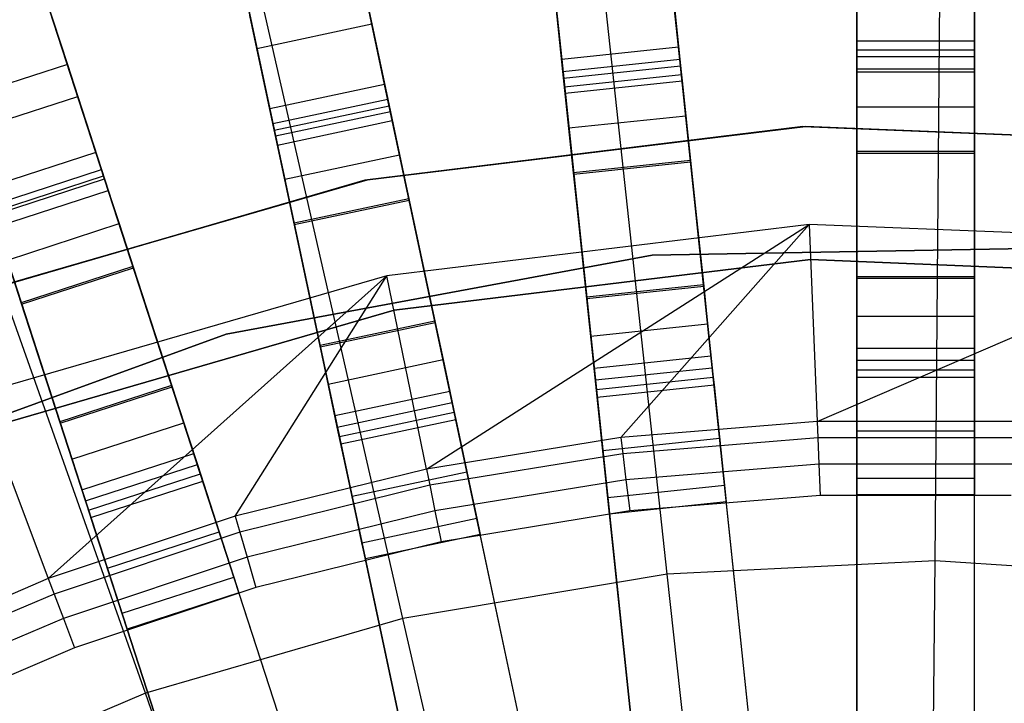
# Model space of a CAD drawing. Extents: x 0.4 to 55.5, y 0.4 to 55.5.
# Tile 48 of 103: x 26.8 to 28, y 30.7 to 31.6. Entities that reach past the tile are written whole.
import ezdxf

# ---------------------------------------------------------------- set-up
doc = ezdxf.new("R2010")
doc.units = 0
doc.header["$LTSCALE"] = 2.54
doc.layers.get('0').update_dxf_attribs({"color": 13, "linetype": 'CONTINUOUS'})

# ---------------------------------------------------------------- blocks, each defined once
blk = doc.blocks.new('M_STL')
at = {"color": 0}
for p, q in [((27.848, 34.6077, 31.2051), (27.848, 31.5289, 31.4853)), ((27.848, 34.6077, 31.2051), (27.848, 31.5289, 31.4853)), ((27.998, 31.5289, 31.4853), (27.998, 34.6077, 31.2051)), ((27.998, 31.5289, 31.4853), (27.998, 34.6077, 31.2051)), ((27.6202, 31.5213, 31.4851), (27.2982, 34.5852, 31.2044)), ((27.6202, 31.5213, 31.4851), (27.2982, 34.5852, 31.2044)), ((27.149, 34.5695, 31.2044), (27.471, 31.5057, 31.4851)), ((27.149, 34.5695, 31.2044), (27.471, 31.5057, 31.4851)), ((27.848, 31.4938, 31.6374), (27.848, 34.5698, 31.3609)), ((27.848, 31.4938, 31.6374), (27.848, 34.5698, 31.3609)), ((27.998, 31.4938, 31.6374), (27.998, 34.5698, 31.3609)), ((27.998, 31.4938, 31.6374), (27.998, 34.5698, 31.3609)), ((27.6239, 31.4863, 31.6372), (27.3022, 34.5473, 31.3602)), ((27.6239, 31.4863, 31.6372), (27.3022, 34.5473, 31.3602)), ((27.4747, 31.4706, 31.6372), (27.153, 34.5317, 31.3602)), ((27.4747, 31.4706, 31.6372), (27.153, 34.5317, 31.3602)), ((27.2449, 31.4739, 31.4849), (26.604, 34.4891, 31.2037)), ((27.2449, 31.4739, 31.4849), (26.604, 34.4891, 31.2037)), ((26.4573, 34.4579, 31.2037), (27.0982, 31.4427, 31.4849)), ((26.4573, 34.4579, 31.2037), (27.0982, 31.4427, 31.4849)), ((27.2523, 31.4393, 31.637), (26.612, 34.4517, 31.3595)), ((27.2523, 31.4393, 31.637), (26.612, 34.4517, 31.3595)), ((27.1055, 31.4081, 31.637), (26.4652, 34.4206, 31.3595)), ((27.1055, 31.4081, 31.637), (26.4652, 34.4206, 31.3595)), ((26.8763, 31.387, 31.4847), (25.9233, 34.3203, 31.203)), ((26.8763, 31.387, 31.4847), (25.9233, 34.3203, 31.203)), ((26.8873, 31.3533, 31.6368), (25.9351, 34.2839, 31.3588)), ((26.8873, 31.3533, 31.6368), (25.9351, 34.2839, 31.3588)), ((27.848, 32.1535, 2.3959), (27.848, 31.5095, 10.6567)), ((27.848, 32.1535, 2.3959), (27.848, 31.5095, 10.6567)), ((27.998, 32.1535, 2.3959), (27.998, 31.5095, 10.6567)), ((27.998, 32.1535, 2.3959), (27.998, 31.5095, 10.6567)), ((27.5554, 32.1382, 2.3959), (27.6227, 31.4977, 10.6567)), ((27.5554, 32.1382, 2.3959), (27.6227, 31.4977, 10.6567)), ((27.4062, 32.1225, 2.3959), (27.4735, 31.482, 10.6567)), ((27.4062, 32.1225, 2.3959), (27.4735, 31.482, 10.6567)), ((26.6408, 32.1118, 2.4076), (26.8398, 31.4994, 10.6684)), ((26.6408, 32.1118, 2.4076), (26.8398, 31.4994, 10.6684)), ((27.1168, 32.0766, 2.3959), (27.2507, 31.4467, 10.6567)), ((27.1168, 32.0766, 2.3959), (27.2507, 31.4467, 10.6567)), ((27.9477, 30.8659, 199.1905), (27.9576, 32.0511, 199.4703)), ((27.9477, 30.8659, 199.1905), (27.9576, 32.0511, 199.4703)), ((26.9701, 32.0455, 2.3959), (27.104, 31.4155, 10.6567)), ((26.9701, 32.0455, 2.3959), (27.104, 31.4155, 10.6567)), ((27.6058, 30.8489, 199.1905), (27.4781, 32.0272, 199.4703)), ((27.6058, 30.8489, 199.1905), (27.4781, 32.0272, 199.4703)), ((26.687, 31.9696, 2.3959), (26.886, 31.3571, 10.6567)), ((26.687, 31.9696, 2.3959), (26.886, 31.3571, 10.6567)), ((27.2683, 30.7923, 199.1905), (27.0046, 31.9478, 199.4703)), ((27.2683, 30.7923, 199.1905), (27.0046, 31.9478, 199.4703)), ((26.9396, 30.6969, 199.1905), (26.5436, 31.8139, 199.4703)), ((26.9396, 30.6969, 199.1905), (26.5436, 31.8139, 199.4703)), ((27.848, 31.518, 10.8876), (27.848, 31.6162, 10.7958)), ((27.848, 31.518, 10.8876), (27.848, 31.6162, 10.7958)), ((27.998, 31.6162, 10.7958), (27.998, 31.518, 10.8876)), ((27.998, 31.6162, 10.7958), (27.998, 31.518, 10.8876)), ((27.6116, 31.6038, 10.7958), (27.6218, 31.5062, 10.8876)), ((27.6116, 31.6038, 10.7958), (27.6218, 31.5062, 10.8876)), ((27.2196, 31.593, 10.6684), (27.2285, 31.551, 10.7958)), ((27.2196, 31.593, 10.6684), (27.2285, 31.551, 10.7958)), ((27.4726, 31.4905, 10.8876), (27.4624, 31.5881, 10.7958)), ((27.4726, 31.4905, 10.8876), (27.4624, 31.5881, 10.7958)), ((27.0818, 31.5199, 10.7958), (27.0729, 31.5618, 10.6684)), ((27.0818, 31.5199, 10.7958), (27.0729, 31.5618, 10.6684)), ((27.0818, 31.5199, 10.7958), (27.2285, 31.551, 10.7958)), ((27.0818, 31.5199, 10.7958), (27.2285, 31.551, 10.7958)), ((27.2285, 31.551, 10.7958), (27.2489, 31.455, 10.8876)), ((27.2285, 31.551, 10.7958), (27.2489, 31.455, 10.8876)), ((27.1022, 31.4239, 10.8876), (27.0818, 31.5199, 10.7958)), ((27.1022, 31.4239, 10.8876), (27.0818, 31.5199, 10.7958)), ((27.6202, 31.5213, 31.4851), (27.471, 31.5057, 31.4851)), ((27.6202, 31.5213, 31.4851), (27.471, 31.5057, 31.4851)), ((27.7221, 30.5522, 31.52), (27.6202, 31.5213, 31.4851)), ((27.7221, 30.5522, 31.52), (27.6202, 31.5213, 31.4851)), ((27.848, 31.5289, 31.4853), (27.848, 30.5588, 31.52)), ((27.998, 31.5289, 31.4853), (27.848, 31.5289, 31.4853)), ((27.848, 31.5289, 31.4853), (27.848, 30.5588, 31.52)), ((27.998, 31.5289, 31.4853), (27.848, 31.5289, 31.4853)), ((27.998, 30.5588, 31.52), (27.998, 31.5289, 31.4853)), ((27.998, 30.5588, 31.52), (27.998, 31.5289, 31.4853)), ((27.848, 31.518, 10.8876), (27.998, 31.518, 10.8876)), ((27.848, 31.3881, 10.922), (27.848, 31.518, 10.8876)), ((27.848, 31.518, 10.8876), (27.998, 31.518, 10.8876)), ((27.848, 31.3881, 10.922), (27.848, 31.518, 10.8876)), ((27.848, 31.5095, 10.6567), (27.848, 31.49, 10.7146)), ((27.848, 31.5095, 10.6567), (27.998, 31.5095, 10.6567)), ((27.848, 31.5095, 10.6567), (27.998, 31.5095, 10.6567)), ((27.848, 31.5095, 10.6567), (27.848, 31.49, 10.7146)), ((27.998, 31.518, 10.8876), (27.998, 31.3881, 10.922)), ((27.998, 31.518, 10.8876), (27.998, 31.3881, 10.922)), ((27.998, 31.5095, 10.6567), (27.998, 31.49, 10.7146)), ((27.998, 31.5095, 10.6567), (27.998, 31.49, 10.7146)), ((26.8398, 31.4994, 10.6684), (26.6972, 31.453, 10.6684)), ((26.8398, 31.4994, 10.6684), (26.6972, 31.453, 10.6684)), ((26.8398, 31.4994, 10.6684), (26.8531, 31.4586, 10.7958)), ((26.8398, 31.4994, 10.6684), (26.8531, 31.4586, 10.7958)), ((27.471, 31.5057, 31.4851), (27.5729, 30.5365, 31.52)), ((27.471, 31.5057, 31.4851), (27.5729, 30.5365, 31.52)), ((27.4726, 31.4905, 10.8876), (27.6218, 31.5062, 10.8876)), ((27.4726, 31.4905, 10.8876), (27.6218, 31.5062, 10.8876)), ((27.4735, 31.482, 10.6567), (27.6227, 31.4977, 10.6567)), ((27.4735, 31.482, 10.6567), (27.6227, 31.4977, 10.6567)), ((27.6218, 31.5062, 10.8876), (27.6354, 31.3769, 10.922)), ((27.6218, 31.5062, 10.8876), (27.6354, 31.3769, 10.922)), ((27.6227, 31.4977, 10.6567), (27.6247, 31.4783, 10.7146)), ((27.6227, 31.4977, 10.6567), (27.6247, 31.4783, 10.7146)), ((27.848, 30.561, 31.67), (27.848, 31.4938, 31.6374)), ((27.848, 31.4938, 31.6374), (27.998, 31.4938, 31.6374)), ((27.848, 30.561, 31.67), (27.848, 31.4938, 31.6374)), ((27.848, 31.4938, 31.6374), (27.998, 31.4938, 31.6374)), ((27.998, 30.561, 31.67), (27.998, 31.4938, 31.6374)), ((27.998, 30.561, 31.67), (27.998, 31.4938, 31.6374)), ((27.4862, 31.3612, 10.922), (27.4726, 31.4905, 10.8876)), ((27.4862, 31.3612, 10.922), (27.4726, 31.4905, 10.8876)), ((27.4735, 31.482, 10.6567), (27.4756, 31.4626, 10.7146)), ((27.4735, 31.482, 10.6567), (27.4756, 31.4626, 10.7146)), ((27.4747, 31.4706, 31.6372), (27.6239, 31.4863, 31.6372)), ((27.4747, 31.4706, 31.6372), (27.6239, 31.4863, 31.6372)), ((27.7218, 30.5544, 31.67), (27.6239, 31.4863, 31.6372)), ((27.7218, 30.5544, 31.67), (27.6239, 31.4863, 31.6372)), ((27.848, 31.49, 10.7146), (27.848, 31.4454, 10.7564)), ((27.848, 31.49, 10.7146), (27.998, 31.49, 10.7146)), ((27.848, 31.49, 10.7146), (27.998, 31.49, 10.7146)), ((27.848, 31.49, 10.7146), (27.848, 31.4454, 10.7564)), ((27.998, 31.49, 10.7146), (27.998, 31.4454, 10.7564)), ((27.998, 31.49, 10.7146), (27.998, 31.4454, 10.7564)), ((27.2449, 31.4739, 31.4849), (27.0982, 31.4427, 31.4849)), ((27.2449, 31.4739, 31.4849), (27.0982, 31.4427, 31.4849)), ((27.4484, 30.5168, 31.52), (27.2449, 31.4739, 31.4849)), ((27.4484, 30.5168, 31.52), (27.2449, 31.4739, 31.4849)), ((27.5727, 30.5387, 31.67), (27.4747, 31.4706, 31.6372)), ((27.5727, 30.5387, 31.67), (27.4747, 31.4706, 31.6372)), ((27.4756, 31.4626, 10.7146), (27.6247, 31.4783, 10.7146)), ((27.4756, 31.4626, 10.7146), (27.6247, 31.4783, 10.7146)), ((27.6247, 31.4783, 10.7146), (27.6294, 31.4339, 10.7564)), ((27.6247, 31.4783, 10.7146), (27.6294, 31.4339, 10.7564)), ((26.7104, 31.4122, 10.7958), (26.8531, 31.4586, 10.7958)), ((26.7104, 31.4122, 10.7958), (26.8531, 31.4586, 10.7958)), ((26.8531, 31.4586, 10.7958), (26.8834, 31.3652, 10.8876)), ((26.8531, 31.4586, 10.7958), (26.8834, 31.3652, 10.8876)), ((27.4756, 31.4626, 10.7146), (27.4802, 31.4183, 10.7564)), ((27.4756, 31.4626, 10.7146), (27.4802, 31.4183, 10.7564)), ((27.1022, 31.4239, 10.8876), (27.2489, 31.455, 10.8876)), ((27.1022, 31.4239, 10.8876), (27.2489, 31.455, 10.8876)), ((27.104, 31.4155, 10.6567), (27.2507, 31.4467, 10.6567)), ((27.104, 31.4155, 10.6567), (27.2507, 31.4467, 10.6567)), ((27.2489, 31.455, 10.8876), (27.2759, 31.3279, 10.922)), ((27.2489, 31.455, 10.8876), (27.2759, 31.3279, 10.922)), ((27.2507, 31.4467, 10.6567), (27.2547, 31.4277, 10.7146)), ((27.2507, 31.4467, 10.6567), (27.2547, 31.4277, 10.7146)), ((27.848, 31.4454, 10.7564), (27.848, 31.3863, 10.772)), ((27.848, 31.4454, 10.7564), (27.998, 31.4454, 10.7564)), ((27.848, 31.4454, 10.7564), (27.998, 31.4454, 10.7564)), ((27.848, 31.4454, 10.7564), (27.848, 31.3863, 10.772)), ((27.998, 31.4454, 10.7564), (27.998, 31.3863, 10.772)), ((27.998, 31.4454, 10.7564), (27.998, 31.3863, 10.772)), ((27.0982, 31.4427, 31.4849), (27.3016, 30.4856, 31.52)), ((27.0982, 31.4427, 31.4849), (27.3016, 30.4856, 31.52)), ((27.1055, 31.4081, 31.637), (27.2523, 31.4393, 31.637)), ((27.1055, 31.4081, 31.637), (27.2523, 31.4393, 31.637)), ((27.4479, 30.519, 31.67), (27.2523, 31.4393, 31.637)), ((27.4479, 30.519, 31.67), (27.2523, 31.4393, 31.637)), ((27.4802, 31.4183, 10.7564), (27.6294, 31.4339, 10.7564)), ((27.4802, 31.4183, 10.7564), (27.6294, 31.4339, 10.7564)), ((27.6294, 31.4339, 10.7564), (27.6356, 31.3752, 10.772)), ((27.6294, 31.4339, 10.7564), (27.6356, 31.3752, 10.772)), ((27.1292, 31.2967, 10.922), (27.1022, 31.4239, 10.8876)), ((27.1292, 31.2967, 10.922), (27.1022, 31.4239, 10.8876)), ((27.108, 31.3965, 10.7146), (27.2547, 31.4277, 10.7146)), ((27.108, 31.3965, 10.7146), (27.2547, 31.4277, 10.7146)), ((27.7787, 31.42, 10.5551), (27.2196, 31.3516, 10.5551)), ((27.2196, 31.3516, 9.9551), (27.7787, 31.42, 9.9551)), ((27.7787, 31.42, 10.5551), (27.2196, 31.3516, 10.5551)), ((27.2196, 31.3516, 9.9551), (27.7787, 31.42, 9.9551)), ((27.2229, 31.3523, 10.7551), (27.7821, 31.4202, 10.7551)), ((27.7821, 31.4202, 10.5551), (27.2229, 31.3523, 10.5551)), ((27.2229, 31.3523, 10.7551), (27.7821, 31.4202, 10.7551)), ((27.7821, 31.4202, 10.5551), (27.2229, 31.3523, 10.5551)), ((27.2547, 31.4277, 10.7146), (27.264, 31.384, 10.7564)), ((27.2547, 31.4277, 10.7146), (27.264, 31.384, 10.7564)), ((27.4802, 31.4183, 10.7564), (27.4864, 31.3595, 10.772)), ((27.4802, 31.4183, 10.7564), (27.4864, 31.3595, 10.772)), ((28.3415, 31.3979, 10.5551), (27.7787, 31.42, 10.5551)), ((27.7787, 31.42, 9.9551), (28.3415, 31.3979, 9.9551)), ((27.7787, 31.42, 10.5551), (27.7787, 31.42, 9.9551)), ((28.3415, 31.3979, 10.5551), (27.7787, 31.42, 10.5551)), ((27.7787, 31.42, 9.9551), (28.3415, 31.3979, 9.9551)), ((27.7787, 31.42, 10.5551), (27.7787, 31.42, 9.9551)), ((27.7821, 31.4202, 10.7551), (27.7821, 31.4202, 10.5551)), ((27.7821, 31.4202, 10.7551), (28.3449, 31.3975, 10.7551)), ((28.3449, 31.3975, 10.5551), (27.7821, 31.4202, 10.5551)), ((27.7821, 31.4202, 10.7551), (27.7821, 31.4202, 10.5551)), ((27.7821, 31.4202, 10.7551), (28.3449, 31.3975, 10.7551)), ((28.3449, 31.3975, 10.5551), (27.7821, 31.4202, 10.5551)), ((27.104, 31.4155, 10.6567), (27.108, 31.3965, 10.7146)), ((27.104, 31.4155, 10.6567), (27.108, 31.3965, 10.7146)), ((27.3012, 30.4878, 31.67), (27.1055, 31.4081, 31.637)), ((27.3012, 30.4878, 31.67), (27.1055, 31.4081, 31.637)), ((27.108, 31.3965, 10.7146), (27.1173, 31.3528, 10.7564)), ((27.108, 31.3965, 10.7146), (27.1173, 31.3528, 10.7564)), ((26.8763, 31.387, 31.4847), (26.7337, 31.3407, 31.4847)), ((26.8763, 31.387, 31.4847), (26.7337, 31.3407, 31.4847)), ((27.1798, 30.453, 31.52), (26.8763, 31.387, 31.4847)), ((27.1798, 30.453, 31.52), (26.8763, 31.387, 31.4847)), ((27.1173, 31.3528, 10.7564), (27.264, 31.384, 10.7564)), ((27.1173, 31.3528, 10.7564), (27.264, 31.384, 10.7564)), ((27.264, 31.384, 10.7564), (27.2763, 31.3262, 10.772)), ((27.264, 31.384, 10.7564), (27.2763, 31.3262, 10.772)), ((27.998, 31.3881, 10.922), (27.848, 31.3881, 10.922)), ((27.848, 31.2283, 10.9238), (27.848, 31.3881, 10.922)), ((27.998, 31.3881, 10.922), (27.848, 31.3881, 10.922)), ((27.848, 31.2283, 10.9238), (27.848, 31.3881, 10.922)), ((27.848, 31.3863, 10.772), (27.848, 31.2266, 10.7739)), ((27.848, 31.3863, 10.772), (27.998, 31.3863, 10.772)), ((27.848, 31.3863, 10.772), (27.998, 31.3863, 10.772)), ((27.848, 31.3863, 10.772), (27.848, 31.2266, 10.7739)), ((27.998, 31.3881, 10.922), (27.998, 31.2283, 10.9238)), ((27.998, 31.3881, 10.922), (27.998, 31.2283, 10.9238)), ((27.998, 31.3863, 10.772), (27.998, 31.2266, 10.7739)), ((27.998, 31.3863, 10.772), (27.998, 31.2266, 10.7739)), ((27.6354, 31.3769, 10.922), (27.4862, 31.3612, 10.922)), ((27.6354, 31.3769, 10.922), (27.4862, 31.3612, 10.922)), ((27.4864, 31.3595, 10.772), (27.6356, 31.3752, 10.772)), ((27.4864, 31.3595, 10.772), (27.6356, 31.3752, 10.772)), ((27.6354, 31.3769, 10.922), (27.6521, 31.218, 10.9238)), ((27.6354, 31.3769, 10.922), (27.6521, 31.218, 10.9238)), ((27.6356, 31.3752, 10.772), (27.6523, 31.2163, 10.7739)), ((27.6356, 31.3752, 10.772), (27.6523, 31.2163, 10.7739)), ((26.7408, 31.3189, 10.8876), (26.8834, 31.3652, 10.8876)), ((26.7408, 31.3189, 10.8876), (26.8834, 31.3652, 10.8876)), ((26.7434, 31.3108, 10.6567), (26.886, 31.3571, 10.6567)), ((26.7434, 31.3108, 10.6567), (26.886, 31.3571, 10.6567)), ((26.8834, 31.3652, 10.8876), (26.9236, 31.2416, 10.922)), ((26.8834, 31.3652, 10.8876), (26.9236, 31.2416, 10.922)), ((26.886, 31.3571, 10.6567), (26.8921, 31.3386, 10.7146)), ((26.886, 31.3571, 10.6567), (26.8921, 31.3386, 10.7146)), ((27.5029, 31.2023, 10.9238), (27.4862, 31.3612, 10.922)), ((27.5029, 31.2023, 10.9238), (27.4862, 31.3612, 10.922)), ((27.4864, 31.3595, 10.772), (27.5031, 31.2006, 10.7739)), ((27.4864, 31.3595, 10.772), (27.5031, 31.2006, 10.7739)), ((27.2196, 31.3516, 10.5551), (26.6787, 31.1944, 10.5551)), ((26.6787, 31.1944, 9.9551), (27.2196, 31.3516, 9.9551)), ((27.2196, 31.3516, 10.5551), (26.6787, 31.1944, 10.5551)), ((26.6787, 31.1944, 9.9551), (27.2196, 31.3516, 9.9551)), ((26.6819, 31.1956, 10.7551), (27.2229, 31.3523, 10.7551)), ((27.2229, 31.3523, 10.5551), (26.6819, 31.1956, 10.5551)), ((26.6819, 31.1956, 10.7551), (27.2229, 31.3523, 10.7551)), ((27.2229, 31.3523, 10.5551), (26.6819, 31.1956, 10.5551)), ((26.7446, 31.307, 31.6368), (26.8873, 31.3533, 31.6368)), ((26.7446, 31.307, 31.6368), (26.8873, 31.3533, 31.6368)), ((27.1791, 30.4551, 31.67), (26.8873, 31.3533, 31.6368)), ((27.1791, 30.4551, 31.67), (26.8873, 31.3533, 31.6368)), ((27.1173, 31.3528, 10.7564), (27.1296, 31.295, 10.772)), ((27.1173, 31.3528, 10.7564), (27.1296, 31.295, 10.772)), ((27.2196, 31.3516, 10.5551), (27.2196, 31.3516, 9.9551)), ((27.2196, 31.3516, 10.5551), (27.2196, 31.3516, 9.9551)), ((27.2229, 31.3523, 10.7551), (27.2229, 31.3523, 10.5551)), ((27.2229, 31.3523, 10.7551), (27.2229, 31.3523, 10.5551)), ((26.7337, 31.3407, 31.4847), (27.0372, 30.4066, 31.52)), ((26.7337, 31.3407, 31.4847), (27.0372, 30.4066, 31.52)), ((26.7494, 31.2922, 10.7146), (26.8921, 31.3386, 10.7146)), ((26.7494, 31.2922, 10.7146), (26.8921, 31.3386, 10.7146)), ((26.8921, 31.3386, 10.7146), (26.9059, 31.2962, 10.7564)), ((26.8921, 31.3386, 10.7146), (26.9059, 31.2962, 10.7564)), ((26.7809, 31.1953, 10.922), (26.7408, 31.3189, 10.8876)), ((26.7809, 31.1953, 10.922), (26.7408, 31.3189, 10.8876)), ((27.2759, 31.3279, 10.922), (27.1292, 31.2967, 10.922)), ((27.2759, 31.3279, 10.922), (27.1292, 31.2967, 10.922)), ((27.1296, 31.295, 10.772), (27.2763, 31.3262, 10.772)), ((27.1296, 31.295, 10.772), (27.2763, 31.3262, 10.772)), ((27.2759, 31.3279, 10.922), (27.3092, 31.1717, 10.9238)), ((27.2759, 31.3279, 10.922), (27.3092, 31.1717, 10.9238)), ((27.2763, 31.3262, 10.772), (27.3095, 31.17, 10.7739)), ((27.2763, 31.3262, 10.772), (27.3095, 31.17, 10.7739)), ((27.0365, 30.4087, 31.67), (26.7446, 31.307, 31.6368)), ((27.0365, 30.4087, 31.67), (26.7446, 31.307, 31.6368)), ((26.7632, 31.2498, 10.7564), (26.9059, 31.2962, 10.7564)), ((26.7632, 31.2498, 10.7564), (26.9059, 31.2962, 10.7564)), ((26.9059, 31.2962, 10.7564), (26.9241, 31.24, 10.772)), ((26.9059, 31.2962, 10.7564), (26.9241, 31.24, 10.772)), ((27.1624, 31.1405, 10.9238), (27.1292, 31.2967, 10.922)), ((27.1624, 31.1405, 10.9238), (27.1292, 31.2967, 10.922)), ((27.1296, 31.295, 10.772), (27.1628, 31.1388, 10.7739)), ((27.1296, 31.295, 10.772), (27.1628, 31.1388, 10.7739)), ((27.7871, 31.2953, 31.7191), (27.2479, 31.2298, 31.7191)), ((27.7871, 31.2953, 31.7191), (27.2479, 31.2298, 31.7191)), ((27.2983, 30.9831, 32.4516), (27.7871, 31.2953, 31.7191)), ((27.2983, 30.9831, 32.4516), (27.7871, 31.2953, 31.7191)), ((27.5465, 31.0234, 32.4516), (27.7871, 31.2953, 31.7191)), ((27.5465, 31.0234, 32.4516), (27.7871, 31.2953, 31.7191)), ((28.3298, 31.2734, 31.7191), (27.7871, 31.2953, 31.7191)), ((27.7871, 31.2953, 31.7191), (27.7972, 31.0437, 32.4516)), ((27.7871, 31.2953, 31.7191), (27.7972, 31.0437, 32.4516)), ((28.3298, 31.2734, 31.7191), (27.7871, 31.2953, 31.7191)), ((27.7972, 31.0437, 32.4516), (28.3298, 31.2734, 31.7191)), ((27.7972, 31.0437, 32.4516), (28.3298, 31.2734, 31.7191)), ((27.0426, 31.1552, 10.5551), (27.5866, 31.2561, 10.5551)), ((27.5866, 31.2561, 9.9551), (27.0426, 31.1552, 9.9551)), ((27.5866, 31.2561, 9.9551), (27.0426, 31.1552, 9.9551)), ((27.0426, 31.1552, 10.5551), (27.5866, 31.2561, 10.5551)), ((27.5866, 31.2561, 10.5551), (28.1398, 31.266, 10.5551)), ((28.1398, 31.266, 9.9551), (27.5866, 31.2561, 9.9551)), ((28.1398, 31.266, 9.9551), (27.5866, 31.2561, 9.9551)), ((27.5866, 31.2561, 10.5551), (28.1398, 31.266, 10.5551)), ((27.5866, 31.2561, 9.9551), (27.5866, 31.2561, 10.5551)), ((27.5866, 31.2561, 9.9551), (27.5866, 31.2561, 10.5551)), ((26.7632, 31.2498, 10.7564), (26.7814, 31.1936, 10.772)), ((26.7632, 31.2498, 10.7564), (26.7814, 31.1936, 10.772)), ((27.7889, 31.2503, 10.1551), (27.2569, 31.1857, 10.1551)), ((27.2569, 31.1857, 10.2551), (27.7889, 31.2503, 10.2551)), ((27.7889, 31.2503, 10.1551), (27.2569, 31.1857, 10.1551)), ((27.2569, 31.1857, 10.2551), (27.7889, 31.2503, 10.2551)), ((28.3244, 31.2287, 10.1551), (27.7889, 31.2503, 10.1551)), ((27.7889, 31.2503, 10.1551), (27.7889, 31.2503, 10.2551)), ((27.7889, 31.2503, 10.2551), (28.3244, 31.2287, 10.2551)), ((27.7889, 31.2503, 10.1551), (27.7889, 31.2503, 10.2551)), ((28.3244, 31.2287, 10.1551), (27.7889, 31.2503, 10.1551)), ((27.7889, 31.2503, 10.2551), (28.3244, 31.2287, 10.2551)), ((27.2479, 31.2298, 31.7191), (26.7262, 31.0787, 31.7191)), ((27.2479, 31.2298, 31.7191), (26.7262, 31.0787, 31.7191)), ((26.9236, 31.2416, 10.922), (26.7809, 31.1953, 10.922)), ((26.9236, 31.2416, 10.922), (26.7809, 31.1953, 10.922)), ((26.7814, 31.1936, 10.772), (26.9241, 31.24, 10.772)), ((26.7814, 31.1936, 10.772), (26.9241, 31.24, 10.772)), ((26.8155, 30.8432, 32.4516), (27.2479, 31.2298, 31.7191)), ((26.8155, 30.8432, 32.4516), (27.2479, 31.2298, 31.7191)), ((26.9236, 31.2416, 10.922), (26.9729, 31.0897, 10.9238)), ((26.9236, 31.2416, 10.922), (26.9729, 31.0897, 10.9238)), ((26.9241, 31.24, 10.772), (26.9735, 31.088, 10.7739)), ((26.9241, 31.24, 10.772), (26.9735, 31.088, 10.7739)), ((27.0541, 30.9229, 32.4516), (27.2479, 31.2298, 31.7191)), ((27.0541, 30.9229, 32.4516), (27.2479, 31.2298, 31.7191)), ((27.2983, 30.9831, 32.4516), (27.2479, 31.2298, 31.7191)), ((27.2983, 30.9831, 32.4516), (27.2479, 31.2298, 31.7191)), ((27.6521, 31.218, 10.9238), (27.5029, 31.2023, 10.9238)), ((27.6521, 31.218, 10.9238), (27.5029, 31.2023, 10.9238)), ((27.6521, 31.218, 10.9238), (27.6632, 31.1124, 10.9038)), ((27.6521, 31.218, 10.9238), (27.6632, 31.1124, 10.9038)), ((27.848, 31.1221, 10.9038), (27.848, 31.2283, 10.9238)), ((27.998, 31.2283, 10.9238), (27.848, 31.2283, 10.9238)), ((27.998, 31.2283, 10.9238), (27.848, 31.2283, 10.9238)), ((27.848, 31.1221, 10.9038), (27.848, 31.2283, 10.9238)), ((27.848, 31.2266, 10.7739), (27.848, 31.1783, 10.7648)), ((27.848, 31.2266, 10.7739), (27.998, 31.2266, 10.7739)), ((27.848, 31.2266, 10.7739), (27.998, 31.2266, 10.7739)), ((27.848, 31.2266, 10.7739), (27.848, 31.1783, 10.7648)), ((27.998, 31.2283, 10.9238), (27.998, 31.1221, 10.9038)), ((27.998, 31.2283, 10.9238), (27.998, 31.1221, 10.9038)), ((27.998, 31.2266, 10.7739), (27.998, 31.1783, 10.7648)), ((27.998, 31.2266, 10.7739), (27.998, 31.1783, 10.7648)), ((27.5031, 31.2006, 10.7739), (27.6523, 31.2163, 10.7739)), ((27.5031, 31.2006, 10.7739), (27.6523, 31.2163, 10.7739)), ((27.6523, 31.2163, 10.7739), (27.6573, 31.1683, 10.7648)), ((27.6523, 31.2163, 10.7739), (27.6573, 31.1683, 10.7648)), ((26.8303, 31.0433, 10.9238), (26.7809, 31.1953, 10.922)), ((26.8303, 31.0433, 10.9238), (26.7809, 31.1953, 10.922)), ((26.7814, 31.1936, 10.772), (26.8308, 31.0417, 10.7739)), ((26.7814, 31.1936, 10.772), (26.8308, 31.0417, 10.7739)), ((27.514, 31.0967, 10.9038), (27.5029, 31.2023, 10.9238)), ((27.514, 31.0967, 10.9038), (27.5029, 31.2023, 10.9238)), ((27.5031, 31.2006, 10.7739), (27.5081, 31.1526, 10.7648)), ((27.5031, 31.2006, 10.7739), (27.5081, 31.1526, 10.7648)), ((27.2569, 31.1857, 10.1551), (26.7422, 31.0366, 10.1551)), ((26.7422, 31.0366, 10.2551), (27.2569, 31.1857, 10.2551)), ((27.2569, 31.1857, 10.1551), (26.7422, 31.0366, 10.1551)), ((26.7422, 31.0366, 10.2551), (27.2569, 31.1857, 10.2551)), ((27.2569, 31.1857, 10.1551), (27.2569, 31.1857, 10.2551)), ((27.2569, 31.1857, 10.1551), (27.2569, 31.1857, 10.2551)), ((27.3092, 31.1717, 10.9238), (27.1624, 31.1405, 10.9238)), ((27.3092, 31.1717, 10.9238), (27.1624, 31.1405, 10.9238)), ((27.1628, 31.1388, 10.7739), (27.3095, 31.17, 10.7739)), ((27.1628, 31.1388, 10.7739), (27.3095, 31.17, 10.7739)), ((27.3092, 31.1717, 10.9238), (27.3312, 31.0678, 10.9038)), ((27.3092, 31.1717, 10.9238), (27.3312, 31.0678, 10.9038)), ((27.3095, 31.17, 10.7739), (27.3196, 31.1227, 10.7648)), ((27.3095, 31.17, 10.7739), (27.3196, 31.1227, 10.7648)), ((27.5081, 31.1526, 10.7648), (27.6573, 31.1683, 10.7648)), ((27.5081, 31.1526, 10.7648), (27.6573, 31.1683, 10.7648)), ((27.6573, 31.1683, 10.7648), (27.6616, 31.1275, 10.7378)), ((27.6573, 31.1683, 10.7648), (27.6616, 31.1275, 10.7378)), ((27.848, 31.1783, 10.7648), (27.848, 31.1372, 10.7378)), ((27.848, 31.1783, 10.7648), (27.998, 31.1783, 10.7648)), ((27.848, 31.1783, 10.7648), (27.998, 31.1783, 10.7648)), ((27.848, 31.1783, 10.7648), (27.848, 31.1372, 10.7378)), ((27.998, 31.1783, 10.7648), (27.998, 31.1372, 10.7378)), ((27.998, 31.1783, 10.7648), (27.998, 31.1372, 10.7378)), ((26.5226, 30.9662, 10.5551), (27.0426, 31.1552, 10.5551)), ((27.0426, 31.1552, 9.9551), (26.5226, 30.9662, 9.9551)), ((27.0426, 31.1552, 9.9551), (26.5226, 30.9662, 9.9551)), ((26.5226, 30.9662, 10.5551), (27.0426, 31.1552, 10.5551)), ((27.0426, 31.1552, 9.9551), (27.0426, 31.1552, 10.5551)), ((27.0426, 31.1552, 9.9551), (27.0426, 31.1552, 10.5551)), ((27.5081, 31.1526, 10.7648), (27.5124, 31.1118, 10.7378)), ((27.5081, 31.1526, 10.7648), (27.5124, 31.1118, 10.7378)), ((27.1845, 31.0366, 10.9038), (27.1624, 31.1405, 10.9238)), ((27.1845, 31.0366, 10.9038), (27.1624, 31.1405, 10.9238)), ((27.1628, 31.1388, 10.7739), (27.1728, 31.0915, 10.7648)), ((27.1628, 31.1388, 10.7739), (27.1728, 31.0915, 10.7648)), ((27.848, 31.1372, 10.7378), (27.848, 31.1098, 10.697)), ((27.848, 31.1372, 10.7378), (27.998, 31.1372, 10.7378)), ((27.848, 31.1372, 10.7378), (27.998, 31.1372, 10.7378)), ((27.848, 31.1372, 10.7378), (27.848, 31.1098, 10.697)), ((27.998, 31.1372, 10.7378), (27.998, 31.1098, 10.697)), ((27.998, 31.1372, 10.7378), (27.998, 31.1098, 10.697)), ((27.1728, 31.0915, 10.7648), (27.3196, 31.1227, 10.7648)), ((27.1728, 31.0915, 10.7648), (27.3196, 31.1227, 10.7648)), ((27.3196, 31.1227, 10.7648), (27.3281, 31.0826, 10.7378)), ((27.3196, 31.1227, 10.7648), (27.3281, 31.0826, 10.7378)), ((27.5124, 31.1118, 10.7378), (27.6616, 31.1275, 10.7378)), ((27.5124, 31.1118, 10.7378), (27.6616, 31.1275, 10.7378)), ((27.6616, 31.1275, 10.7378), (27.6645, 31.1001, 10.697)), ((27.6616, 31.1275, 10.7378), (27.6645, 31.1001, 10.697)), ((27.848, 31.1221, 10.9038), (27.998, 31.1221, 10.9038)), ((27.848, 31.0318, 10.8444), (27.848, 31.1221, 10.9038)), ((27.848, 31.1221, 10.9038), (27.998, 31.1221, 10.9038)), ((27.848, 31.0318, 10.8444), (27.848, 31.1221, 10.9038)), ((27.998, 31.1221, 10.9038), (27.998, 31.0318, 10.8444)), ((27.998, 31.1221, 10.9038), (27.998, 31.0318, 10.8444)), ((27.5124, 31.1118, 10.7378), (27.5153, 31.0845, 10.697)), ((27.5124, 31.1118, 10.7378), (27.5153, 31.0845, 10.697)), ((27.514, 31.0967, 10.9038), (27.6632, 31.1124, 10.9038)), ((27.514, 31.0967, 10.9038), (27.6632, 31.1124, 10.9038)), ((27.6632, 31.1124, 10.9038), (27.6726, 31.0226, 10.8444)), ((27.6632, 31.1124, 10.9038), (27.6726, 31.0226, 10.8444)), ((27.848, 31.1098, 10.697), (27.848, 31.1001, 10.6489)), ((27.848, 31.1098, 10.697), (27.998, 31.1098, 10.697)), ((27.848, 31.1098, 10.697), (27.998, 31.1098, 10.697)), ((27.848, 31.1098, 10.697), (27.848, 31.1001, 10.6489)), ((27.998, 31.1098, 10.697), (27.998, 31.1001, 10.6489)), ((27.998, 31.1098, 10.697), (27.998, 31.1001, 10.6489)), ((27.1728, 31.0915, 10.7648), (27.1814, 31.0514, 10.7378)), ((27.1728, 31.0915, 10.7648), (27.1814, 31.0514, 10.7378)), ((27.5235, 31.0069, 10.8444), (27.514, 31.0967, 10.9038)), ((27.5235, 31.0069, 10.8444), (27.514, 31.0967, 10.9038)), ((27.5153, 31.0845, 10.697), (27.6645, 31.1001, 10.697)), ((27.5153, 31.0845, 10.697), (27.6645, 31.1001, 10.697)), ((27.6645, 31.1001, 10.697), (27.6655, 31.0905, 10.6489)), ((27.6645, 31.1001, 10.697), (27.6655, 31.0905, 10.6489)), ((27.848, 30.9501, 10.2252), (27.848, 31.1001, 10.2252)), ((27.848, 31.1001, 10.2252), (27.998, 31.1001, 10.2252)), ((27.848, 31.1001, 10.6489), (27.848, 31.1001, 10.2252)), ((27.848, 31.1001, 10.6489), (27.998, 31.1001, 10.6489)), ((27.848, 31.1001, 10.2252), (27.998, 31.1001, 10.2252)), ((27.848, 31.1001, 10.6489), (27.998, 31.1001, 10.6489)), ((27.848, 31.1001, 10.6489), (27.848, 31.1001, 10.2252)), ((27.848, 30.9501, 10.2252), (27.848, 31.1001, 10.2252)), ((27.998, 31.1001, 10.2252), (27.998, 30.9501, 10.2252)), ((27.998, 31.1001, 10.2252), (27.998, 30.9501, 10.2252)), ((27.998, 31.1001, 10.6489), (27.998, 31.1001, 10.2252)), ((27.998, 31.1001, 10.6489), (27.998, 31.1001, 10.2252)), ((26.9729, 31.0897, 10.9238), (26.8303, 31.0433, 10.9238)), ((26.9729, 31.0897, 10.9238), (26.8303, 31.0433, 10.9238)), ((26.8308, 31.0417, 10.7739), (26.9735, 31.088, 10.7739)), ((26.8308, 31.0417, 10.7739), (26.9735, 31.088, 10.7739)), ((26.9729, 31.0897, 10.9238), (27.0058, 30.9887, 10.9038)), ((26.9729, 31.0897, 10.9238), (27.0058, 30.9887, 10.9038)), ((26.9735, 31.088, 10.7739), (26.9884, 31.0421, 10.7648)), ((26.9735, 31.088, 10.7739), (26.9884, 31.0421, 10.7648)), ((27.1814, 31.0514, 10.7378), (27.3281, 31.0826, 10.7378)), ((27.1814, 31.0514, 10.7378), (27.3281, 31.0826, 10.7378)), ((27.3281, 31.0826, 10.7378), (27.3338, 31.0557, 10.697)), ((27.3281, 31.0826, 10.7378), (27.3338, 31.0557, 10.697)), ((27.5153, 31.0845, 10.697), (27.5163, 31.0749, 10.6489)), ((27.5153, 31.0845, 10.697), (27.5163, 31.0749, 10.6489)), ((27.5163, 31.0749, 10.2252), (27.6655, 31.0905, 10.2252)), ((27.5163, 31.0749, 10.6489), (27.6655, 31.0905, 10.6489)), ((27.5163, 31.0749, 10.2252), (27.6655, 31.0905, 10.2252)), ((27.5163, 31.0749, 10.6489), (27.6655, 31.0905, 10.6489)), ((27.6655, 31.0905, 10.2252), (27.6812, 30.9414, 10.2252)), ((27.6655, 31.0905, 10.2252), (27.6812, 30.9414, 10.2252)), ((27.6655, 31.0905, 10.6489), (27.6655, 31.0905, 10.2252)), ((27.6655, 31.0905, 10.6489), (27.6655, 31.0905, 10.2252)), ((26.7262, 31.0787, 31.7191), (26.8155, 30.8432, 32.4516)), ((26.7262, 31.0787, 31.7191), (26.8155, 30.8432, 32.4516)), ((27.1845, 31.0366, 10.9038), (27.3312, 31.0678, 10.9038)), ((27.1845, 31.0366, 10.9038), (27.3312, 31.0678, 10.9038)), ((27.3312, 31.0678, 10.9038), (27.35, 30.9794, 10.8444)), ((27.3312, 31.0678, 10.9038), (27.35, 30.9794, 10.8444)), ((27.532, 30.9257, 10.2252), (27.5163, 31.0749, 10.2252)), ((27.5163, 31.0749, 10.6489), (27.5163, 31.0749, 10.2252)), ((27.5163, 31.0749, 10.6489), (27.5163, 31.0749, 10.2252)), ((27.532, 30.9257, 10.2252), (27.5163, 31.0749, 10.2252)), ((27.1871, 31.0245, 10.697), (27.3338, 31.0557, 10.697)), ((27.1871, 31.0245, 10.697), (27.3338, 31.0557, 10.697)), ((27.3338, 31.0557, 10.697), (27.3358, 31.0463, 10.6489)), ((27.3338, 31.0557, 10.697), (27.3358, 31.0463, 10.6489)), ((26.8631, 30.9423, 10.9038), (26.8303, 31.0433, 10.9238)), ((26.8631, 30.9423, 10.9038), (26.8303, 31.0433, 10.9238)), ((26.8308, 31.0417, 10.7739), (26.8457, 30.9958, 10.7648)), ((26.8308, 31.0417, 10.7739), (26.8457, 30.9958, 10.7648)), ((26.8457, 30.9958, 10.7648), (26.9884, 31.0421, 10.7648)), ((26.8457, 30.9958, 10.7648), (26.9884, 31.0421, 10.7648)), ((26.9884, 31.0421, 10.7648), (27.0011, 31.0031, 10.7378)), ((26.9884, 31.0421, 10.7648), (27.0011, 31.0031, 10.7378)), ((27.1814, 31.0514, 10.7378), (27.1871, 31.0245, 10.697)), ((27.1814, 31.0514, 10.7378), (27.1871, 31.0245, 10.697)), ((27.1891, 31.0151, 10.2252), (27.3358, 31.0463, 10.2252)), ((27.1891, 31.0151, 10.6489), (27.3358, 31.0463, 10.6489)), ((27.1891, 31.0151, 10.2252), (27.3358, 31.0463, 10.2252)), ((27.1891, 31.0151, 10.6489), (27.3358, 31.0463, 10.6489)), ((27.3358, 31.0463, 10.2252), (27.367, 30.8996, 10.2252)), ((27.3358, 31.0463, 10.2252), (27.367, 30.8996, 10.2252)), ((27.3358, 31.0463, 10.6489), (27.3358, 31.0463, 10.2252)), ((27.3358, 31.0463, 10.6489), (27.3358, 31.0463, 10.2252)), ((27.7972, 31.0437, 32.4516), (27.5465, 31.0234, 32.4516)), ((27.7972, 31.0437, 32.4516), (27.5465, 31.0234, 32.4516)), ((28.0488, 31.0437, 32.4516), (27.7972, 31.0437, 32.4516)), ((27.7972, 31.0437, 32.4516), (27.7981, 31.0227, 32.4868)), ((27.7972, 31.0437, 32.4516), (27.7981, 31.0227, 32.4868)), ((28.0488, 31.0437, 32.4516), (27.7972, 31.0437, 32.4516)), ((27.2033, 30.9483, 10.8444), (27.1845, 31.0366, 10.9038)), ((27.2033, 30.9483, 10.8444), (27.1845, 31.0366, 10.9038)), ((27.848, 31.0318, 10.8444), (27.998, 31.0318, 10.8444)), ((27.848, 30.9714, 10.7548), (27.848, 31.0318, 10.8444)), ((27.848, 31.0318, 10.8444), (27.998, 31.0318, 10.8444)), ((27.848, 30.9714, 10.7548), (27.848, 31.0318, 10.8444)), ((27.998, 31.0318, 10.8444), (27.998, 30.9714, 10.7548)), ((27.998, 31.0318, 10.8444), (27.998, 30.9714, 10.7548)), ((27.1871, 31.0245, 10.697), (27.1891, 31.0151, 10.6489)), ((27.1871, 31.0245, 10.697), (27.1891, 31.0151, 10.6489)), ((27.5465, 31.0234, 32.4516), (27.2983, 30.9831, 32.4516)), ((27.5465, 31.0234, 32.4516), (27.2983, 30.9831, 32.4516)), ((27.5235, 31.0069, 10.8444), (27.6726, 31.0226, 10.8444)), ((27.5235, 31.0069, 10.8444), (27.6726, 31.0226, 10.8444)), ((27.5465, 31.0234, 32.4516), (27.5491, 31.0026, 32.4868)), ((27.5465, 31.0234, 32.4516), (27.5491, 31.0026, 32.4868)), ((27.7981, 31.0227, 32.4868), (27.5491, 31.0026, 32.4868)), ((27.7981, 31.0227, 32.4868), (27.5491, 31.0026, 32.4868)), ((27.6726, 31.0226, 10.8444), (27.679, 30.9625, 10.7548)), ((27.6726, 31.0226, 10.8444), (27.679, 30.9625, 10.7548)), ((28.0479, 31.0227, 32.4868), (27.7981, 31.0227, 32.4868)), ((27.7981, 31.0227, 32.4868), (27.7994, 30.9893, 32.5107)), ((27.7981, 31.0227, 32.4868), (27.7994, 30.9893, 32.5107)), ((28.0479, 31.0227, 32.4868), (27.7981, 31.0227, 32.4868)), ((27.2203, 30.8684, 10.2252), (27.1891, 31.0151, 10.2252)), ((27.1891, 31.0151, 10.6489), (27.1891, 31.0151, 10.2252)), ((27.1891, 31.0151, 10.6489), (27.1891, 31.0151, 10.2252)), ((27.2203, 30.8684, 10.2252), (27.1891, 31.0151, 10.2252)), ((27.5298, 30.9468, 10.7548), (27.5235, 31.0069, 10.8444)), ((27.5298, 30.9468, 10.7548), (27.5235, 31.0069, 10.8444)), ((26.8457, 30.9958, 10.7648), (26.8584, 30.9567, 10.7378)), ((26.8457, 30.9958, 10.7648), (26.8584, 30.9567, 10.7378)), ((26.8584, 30.9567, 10.7378), (27.0011, 31.0031, 10.7378)), ((26.8584, 30.9567, 10.7378), (27.0011, 31.0031, 10.7378)), ((27.0011, 31.0031, 10.7378), (27.0096, 30.977, 10.697)), ((27.0011, 31.0031, 10.7378), (27.0096, 30.977, 10.697)), ((27.5491, 31.0026, 32.4868), (27.3025, 30.9625, 32.4868)), ((27.5491, 31.0026, 32.4868), (27.3025, 30.9625, 32.4868)), ((27.5491, 31.0026, 32.4868), (27.5531, 30.9694, 32.5107)), ((27.5491, 31.0026, 32.4868), (27.5531, 30.9694, 32.5107)), ((26.8631, 30.9423, 10.9038), (27.0058, 30.9887, 10.9038)), ((26.8631, 30.9423, 10.9038), (27.0058, 30.9887, 10.9038)), ((27.0058, 30.9887, 10.9038), (27.0337, 30.9028, 10.8444)), ((27.0058, 30.9887, 10.9038), (27.0337, 30.9028, 10.8444)), ((27.2983, 30.9831, 32.4516), (27.0541, 30.9229, 32.4516)), ((27.2983, 30.9831, 32.4516), (27.0541, 30.9229, 32.4516)), ((27.2033, 30.9483, 10.8444), (27.35, 30.9794, 10.8444)), ((27.2033, 30.9483, 10.8444), (27.35, 30.9794, 10.8444)), ((27.2983, 30.9831, 32.4516), (27.3025, 30.9625, 32.4868)), ((27.2983, 30.9831, 32.4516), (27.3025, 30.9625, 32.4868)), ((27.35, 30.9794, 10.8444), (27.3626, 30.9203, 10.7548)), ((27.35, 30.9794, 10.8444), (27.3626, 30.9203, 10.7548)), ((27.7994, 30.9893, 32.5107), (27.5531, 30.9694, 32.5107)), ((27.7994, 30.9893, 32.5107), (27.5531, 30.9694, 32.5107)), ((28.0466, 30.9893, 32.5107), (27.7994, 30.9893, 32.5107)), ((27.7994, 30.9893, 32.5107), (27.8011, 30.9492, 32.5191)), ((27.7994, 30.9893, 32.5107), (27.8011, 30.9492, 32.5191)), ((28.0466, 30.9893, 32.5107), (27.7994, 30.9893, 32.5107)), ((26.8669, 30.9306, 10.697), (27.0096, 30.977, 10.697)), ((26.8669, 30.9306, 10.697), (27.0096, 30.977, 10.697)), ((26.8699, 30.9214, 10.2252), (27.0126, 30.9678, 10.2252)), ((26.8699, 30.9214, 10.6489), (27.0126, 30.9678, 10.6489)), ((26.8699, 30.9214, 10.2252), (27.0126, 30.9678, 10.2252)), ((26.8699, 30.9214, 10.6489), (27.0126, 30.9678, 10.6489)), ((27.0096, 30.977, 10.697), (27.0126, 30.9678, 10.6489)), ((27.0096, 30.977, 10.697), (27.0126, 30.9678, 10.6489)), ((27.0126, 30.9678, 10.2252), (27.0589, 30.8251, 10.2252)), ((27.0126, 30.9678, 10.2252), (27.0589, 30.8251, 10.2252)), ((27.0126, 30.9678, 10.6489), (27.0126, 30.9678, 10.2252)), ((27.0126, 30.9678, 10.6489), (27.0126, 30.9678, 10.2252)), ((27.5531, 30.9694, 32.5107), (27.3092, 30.9298, 32.5107)), ((27.5531, 30.9694, 32.5107), (27.3092, 30.9298, 32.5107)), ((27.5531, 30.9694, 32.5107), (27.5579, 30.9296, 32.5191)), ((27.5531, 30.9694, 32.5107), (27.5579, 30.9296, 32.5191)), ((27.848, 30.9714, 10.7548), (27.998, 30.9714, 10.7548)), ((27.848, 30.9501, 10.6489), (27.848, 30.9714, 10.7548)), ((27.848, 30.9714, 10.7548), (27.998, 30.9714, 10.7548)), ((27.848, 30.9501, 10.6489), (27.848, 30.9714, 10.7548)), ((27.998, 30.9714, 10.7548), (27.998, 30.9501, 10.6489)), ((27.998, 30.9714, 10.7548), (27.998, 30.9501, 10.6489)), ((26.8584, 30.9567, 10.7378), (26.8669, 30.9306, 10.697)), ((26.8584, 30.9567, 10.7378), (26.8669, 30.9306, 10.697)), ((27.3025, 30.9625, 32.4868), (27.0599, 30.9027, 32.4868)), ((27.3025, 30.9625, 32.4868), (27.0599, 30.9027, 32.4868)), ((27.3025, 30.9625, 32.4868), (27.3092, 30.9298, 32.5107)), ((27.3025, 30.9625, 32.4868), (27.3092, 30.9298, 32.5107)), ((27.5298, 30.9468, 10.7548), (27.679, 30.9625, 10.7548)), ((27.5298, 30.9468, 10.7548), (27.679, 30.9625, 10.7548)), ((27.679, 30.9625, 10.7548), (27.6812, 30.9414, 10.6489)), ((27.679, 30.9625, 10.7548), (27.6812, 30.9414, 10.6489)), ((26.891, 30.8565, 10.8444), (26.8631, 30.9423, 10.9038)), ((26.891, 30.8565, 10.8444), (26.8631, 30.9423, 10.9038)), ((27.2159, 30.8891, 10.7548), (27.2033, 30.9483, 10.8444)), ((27.2159, 30.8891, 10.7548), (27.2033, 30.9483, 10.8444)), ((27.532, 30.9257, 10.6489), (27.5298, 30.9468, 10.7548)), ((27.532, 30.9257, 10.6489), (27.5298, 30.9468, 10.7548)), ((27.6812, 30.9414, 10.2252), (27.532, 30.9257, 10.2252)), ((27.6812, 30.9414, 10.2252), (27.532, 30.9257, 10.2252)), ((27.6812, 30.9414, 10.6489), (27.532, 30.9257, 10.6489)), ((27.6812, 30.9414, 10.6489), (27.532, 30.9257, 10.6489)), ((27.8011, 30.9492, 32.5191), (27.5579, 30.9296, 32.5191)), ((27.8011, 30.9492, 32.5191), (27.5579, 30.9296, 32.5191)), ((27.6812, 30.9414, 10.6489), (27.6812, 30.9414, 10.2252)), ((27.6812, 30.9414, 10.6489), (27.6812, 30.9414, 10.2252)), ((28.045, 30.9492, 32.5191), (27.8011, 30.9492, 32.5191)), ((28.045, 30.9492, 32.5191), (27.8011, 30.9492, 32.5191)), ((27.998, 30.9501, 10.2252), (27.848, 30.9501, 10.2252)), ((27.998, 30.9501, 10.2252), (27.848, 30.9501, 10.2252)), ((27.998, 30.9501, 10.6489), (27.848, 30.9501, 10.6489)), ((27.848, 30.9501, 10.2252), (27.848, 30.9501, 10.6489)), ((27.998, 30.9501, 10.6489), (27.848, 30.9501, 10.6489)), ((27.848, 30.9501, 10.2252), (27.848, 30.9501, 10.6489)), ((27.998, 30.9501, 10.6489), (27.998, 30.9501, 10.2252)), ((27.998, 30.9501, 10.6489), (27.998, 30.9501, 10.2252)), ((26.8669, 30.9306, 10.697), (26.8699, 30.9214, 10.6489)), ((26.8669, 30.9306, 10.697), (26.8699, 30.9214, 10.6489)), ((27.3092, 30.9298, 32.5107), (27.0692, 30.8706, 32.5107)), ((27.3092, 30.9298, 32.5107), (27.0692, 30.8706, 32.5107)), ((27.3092, 30.9298, 32.5107), (27.3172, 30.8904, 32.5191)), ((27.3092, 30.9298, 32.5107), (27.3172, 30.8904, 32.5191)), ((27.5579, 30.9296, 32.5191), (27.3172, 30.8904, 32.5191)), ((27.5579, 30.9296, 32.5191), (27.3172, 30.8904, 32.5191)), ((27.0541, 30.9229, 32.4516), (26.8155, 30.8432, 32.4516)), ((27.0541, 30.9229, 32.4516), (26.8155, 30.8432, 32.4516)), ((26.9162, 30.7788, 10.2252), (26.8699, 30.9214, 10.2252)), ((26.8699, 30.9214, 10.6489), (26.8699, 30.9214, 10.2252)), ((26.8699, 30.9214, 10.6489), (26.8699, 30.9214, 10.2252)), ((26.9162, 30.7788, 10.2252), (26.8699, 30.9214, 10.2252)), ((27.0541, 30.9229, 32.4516), (27.0599, 30.9027, 32.4868)), ((27.0541, 30.9229, 32.4516), (27.0599, 30.9027, 32.4868)), ((27.2159, 30.8891, 10.7548), (27.3626, 30.9203, 10.7548)), ((27.2159, 30.8891, 10.7548), (27.3626, 30.9203, 10.7548)), ((27.3626, 30.9203, 10.7548), (27.367, 30.8996, 10.6489)), ((27.3626, 30.9203, 10.7548), (27.367, 30.8996, 10.6489)), ((27.532, 30.9257, 10.2252), (27.532, 30.9257, 10.6489)), ((27.532, 30.9257, 10.2252), (27.532, 30.9257, 10.6489)), ((26.891, 30.8565, 10.8444), (27.0337, 30.9028, 10.8444)), ((26.891, 30.8565, 10.8444), (27.0337, 30.9028, 10.8444)), ((27.0337, 30.9028, 10.8444), (27.0523, 30.8453, 10.7548)), ((27.0337, 30.9028, 10.8444), (27.0523, 30.8453, 10.7548)), ((27.0599, 30.9027, 32.4868), (26.823, 30.8236, 32.4868)), ((27.0599, 30.9027, 32.4868), (26.823, 30.8236, 32.4868)), ((27.0599, 30.9027, 32.4868), (27.0692, 30.8706, 32.5107)), ((27.0599, 30.9027, 32.4868), (27.0692, 30.8706, 32.5107)), ((27.3172, 30.8904, 32.5191), (27.0804, 30.8321, 32.5191)), ((27.3172, 30.8904, 32.5191), (27.0804, 30.8321, 32.5191)), ((27.367, 30.8996, 10.2252), (27.2203, 30.8684, 10.2252)), ((27.367, 30.8996, 10.2252), (27.2203, 30.8684, 10.2252)), ((27.367, 30.8996, 10.6489), (27.2203, 30.8684, 10.6489)), ((27.367, 30.8996, 10.6489), (27.2203, 30.8684, 10.6489)), ((27.367, 30.8996, 10.6489), (27.367, 30.8996, 10.2252)), ((27.367, 30.8996, 10.6489), (27.367, 30.8996, 10.2252)), ((27.2203, 30.8684, 10.6489), (27.2159, 30.8891, 10.7548)), ((27.2203, 30.8684, 10.6489), (27.2159, 30.8891, 10.7548)), ((27.0692, 30.8706, 32.5107), (26.8348, 30.7924, 32.5107)), ((27.0692, 30.8706, 32.5107), (26.8348, 30.7924, 32.5107)), ((27.0692, 30.8706, 32.5107), (27.0804, 30.8321, 32.5191)), ((27.0692, 30.8706, 32.5107), (27.0804, 30.8321, 32.5191)), ((27.2203, 30.8684, 10.2252), (27.2203, 30.8684, 10.6489)), ((27.2203, 30.8684, 10.2252), (27.2203, 30.8684, 10.6489)), ((27.9477, 30.8659, 199.1905), (27.6058, 30.8489, 199.1905)), ((27.9477, 30.8659, 199.1905), (27.6058, 30.8489, 199.1905)), ((27.9376, 29.6624, 199.0052), (27.9477, 30.8659, 199.1905)), ((27.9376, 29.6624, 199.0052), (27.9477, 30.8659, 199.1905)), ((28.2891, 30.8432, 199.1905), (27.9477, 30.8659, 199.1905)), ((28.2891, 30.8432, 199.1905), (27.9477, 30.8659, 199.1905)), ((26.9097, 30.799, 10.7548), (26.891, 30.8565, 10.8444)), ((26.9097, 30.799, 10.7548), (26.891, 30.8565, 10.8444)), ((26.8155, 30.8432, 32.4516), (26.5841, 30.7447, 32.4516)), ((26.8155, 30.8432, 32.4516), (26.5841, 30.7447, 32.4516)), ((26.8155, 30.8432, 32.4516), (26.823, 30.8236, 32.4868)), ((26.8155, 30.8432, 32.4516), (26.823, 30.8236, 32.4868)), ((26.9097, 30.799, 10.7548), (27.0523, 30.8453, 10.7548)), ((26.9097, 30.799, 10.7548), (27.0523, 30.8453, 10.7548)), ((27.0523, 30.8453, 10.7548), (27.0589, 30.8251, 10.6489)), ((27.0523, 30.8453, 10.7548), (27.0589, 30.8251, 10.6489)), ((27.6058, 30.8489, 199.1905), (27.2683, 30.7923, 199.1905)), ((27.6058, 30.8489, 199.1905), (27.2683, 30.7923, 199.1905)), ((27.7355, 29.6523, 199.0052), (27.6058, 30.8489, 199.1905)), ((27.7355, 29.6523, 199.0052), (27.6058, 30.8489, 199.1905)), ((27.0804, 30.8321, 32.5191), (26.849, 30.7548, 32.5191)), ((27.0804, 30.8321, 32.5191), (26.849, 30.7548, 32.5191)), ((26.823, 30.8236, 32.4868), (26.5931, 30.7257, 32.4868)), ((26.823, 30.8236, 32.4868), (26.5931, 30.7257, 32.4868)), ((26.823, 30.8236, 32.4868), (26.8348, 30.7924, 32.5107)), ((26.823, 30.8236, 32.4868), (26.8348, 30.7924, 32.5107)), ((27.0589, 30.8251, 10.2252), (26.9162, 30.7788, 10.2252)), ((27.0589, 30.8251, 10.2252), (26.9162, 30.7788, 10.2252)), ((27.0589, 30.8251, 10.6489), (26.9162, 30.7788, 10.6489)), ((27.0589, 30.8251, 10.6489), (26.9162, 30.7788, 10.6489)), ((27.0589, 30.8251, 10.6489), (27.0589, 30.8251, 10.2252)), ((27.0589, 30.8251, 10.6489), (27.0589, 30.8251, 10.2252)), ((26.8348, 30.7924, 32.5107), (26.6074, 30.6955, 32.5107)), ((26.8348, 30.7924, 32.5107), (26.6074, 30.6955, 32.5107)), ((26.8348, 30.7924, 32.5107), (26.849, 30.7548, 32.5191)), ((26.8348, 30.7924, 32.5107), (26.849, 30.7548, 32.5191)), ((26.9162, 30.7788, 10.6489), (26.9097, 30.799, 10.7548)), ((26.9162, 30.7788, 10.6489), (26.9097, 30.799, 10.7548)), ((27.2683, 30.7923, 199.1905), (26.9396, 30.6969, 199.1905)), ((27.2683, 30.7923, 199.1905), (26.9396, 30.6969, 199.1905)), ((27.536, 29.6189, 199.0052), (27.2683, 30.7923, 199.1905)), ((27.536, 29.6189, 199.0052), (27.2683, 30.7923, 199.1905)), ((26.9162, 30.7788, 10.2252), (26.9162, 30.7788, 10.6489)), ((26.9162, 30.7788, 10.2252), (26.9162, 30.7788, 10.6489)), ((26.849, 30.7548, 32.5191), (26.6247, 30.6592, 32.5191)), ((26.849, 30.7548, 32.5191), (26.6247, 30.6592, 32.5191)), ((26.9396, 30.6969, 199.1905), (26.6242, 30.564, 199.1905)), ((26.9396, 30.6969, 199.1905), (26.6242, 30.564, 199.1905)), ((27.3418, 29.5625, 199.0052), (26.9396, 30.6969, 199.1905)), ((27.3418, 29.5625, 199.0052), (26.9396, 30.6969, 199.1905))]:
    blk.add_line(p, q, dxfattribs=at)

msp = doc.modelspace()

# ---------------------------------------------------------------- block references
at = {"color": 0}
msp.add_blockref('M_STL', (0, 0), dxfattribs=at)

doc.saveas('drawing.dxf')
